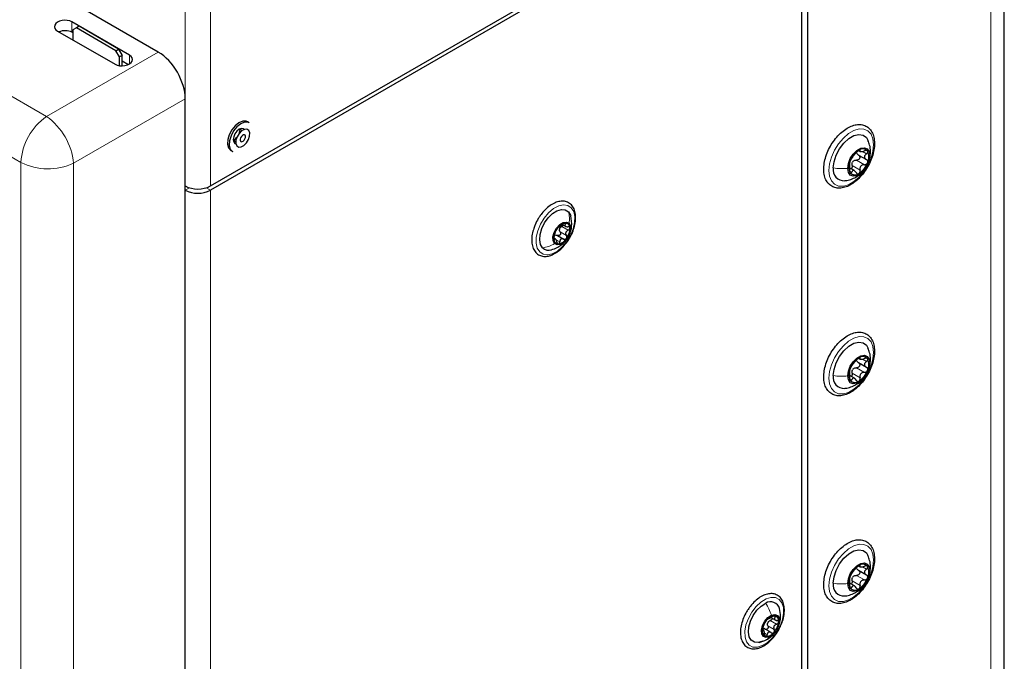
# Paper-space layout 'Blatt4' of a CAD drawing. Header units: millimetres. Extents: x 5 to 418, y 2 to 292.
# Tile 53 of 117: x 147 to 179, y 172 to 193. Entities that reach past the tile are written whole.
import ezdxf

# ---------------------------------------------------------------- set-up
doc = ezdxf.new("R2010")
doc.units = ezdxf.units.MM

psp = doc.layouts.new('Blatt4')

# ---------------------------------------------------------------- linework, layer by layer
at = {"color": 7, "linetype": 'Continuous', "lineweight": 25}
for p, q in [((179.194, 105.962), (179.194, 237.97)), ((172.744, 225.246), (172.744, 143.864)), ((172.744, 224.357), (172.744, 144.767)), ((153.193, 187.694), (172.332, 198.743)), ((172.332, 198.607), (153.193, 187.558)), ((172.567, 150.022), (172.567, 198.471)), ((151.485, 192.082), (145.983, 195.259)), ((150.541, 191.983), (148.655, 193.071)), ((148.803, 192.875), (148.685, 192.807)), ((148.891, 192.926), (148.803, 192.875)), ((150.099, 192.127), (148.803, 192.875)), ((150.187, 192.178), (148.891, 192.926)), ((148.184, 192.771), (150.07, 191.682)), ((148.685, 192.714), (148.655, 192.731)), ((148.685, 192.807), (148.685, 192.481)), ((150.099, 192.127), (150.187, 192.178)), ((150.217, 191.923), (150.099, 192.127)), ((150.187, 192.178), (150.305, 191.974)), ((150.305, 191.974), (150.217, 191.923)), ((150.217, 191.634), (150.217, 191.923)), ((150.305, 191.63), (150.305, 191.974)), ((150.492, 191.671), (150.305, 191.779)), ((152.368, 145.982), (152.368, 190.553)), ((154.466, 189.764), (154.407, 189.798)), ((154.234, 189.511), (154.15, 189.559)), ((153.942, 189.198), (154.025, 189.15)), ((153.863, 188.856), (153.922, 188.822)), ((174.415, 188.709), (174.676, 188.558)), ((174.426, 188.852), (174.475, 188.824)), ((174.659, 188.296), (174.681, 188.335)), ((174.285, 188.196), (174.134, 188.283)), ((164.725, 186.43), (164.825, 186.372)), ((164.563, 186.074), (164.769, 185.955)), ((164.494, 185.952), (164.441, 185.982)), ((174.415, 181.904), (174.676, 181.753)), ((174.426, 182.047), (174.475, 182.019)), ((174.285, 181.392), (174.134, 181.479)), ((174.659, 181.492), (174.681, 181.531)), ((174.426, 175.243), (174.475, 175.215)), ((174.415, 175.1), (174.676, 174.949)), ((174.285, 174.587), (174.134, 174.674)), ((174.659, 174.687), (174.681, 174.726)), ((171.55, 173.552), (171.709, 173.46)), ((171.555, 173.06), (171.327, 173.192)), ((171.324, 173.117), (171.272, 173.147)), ((171.17, 172.734), (171.352, 172.796))]:
    psp.add_line(p, q, dxfattribs=at)
at = {"color": 7, "linetype": 'Continuous', "lineweight": 18}
for p, q in [((178.755, 105.35), (178.755, 237.358)), ((146.989, 188.468), (91.372, 220.575)), ((152.368, 187.694), (152.368, 213.211)), ((153.193, 187.694), (153.193, 213.211)), ((132.225, 198.978), (147.827, 189.97)), ((148.655, 192.731), (148.655, 193.071)), ((147.827, 189.97), (151.485, 192.082)), ((150.541, 191.696), (150.541, 191.983)), ((152.368, 190.553), (148.71, 188.442)), ((174.444, 188.869), (174.469, 188.855)), ((174.552, 188.824), (174.678, 188.751)), ((174.806, 188.802), (174.792, 188.691)), ((146.989, 118.25), (146.989, 188.468)), ((148.71, 188.442), (148.71, 118.224)), ((174.209, 188.36), (174.469, 188.21)), ((174.355, 188.541), (174.614, 188.391)), ((174.128, 188.188), (174.195, 188.149)), ((152.503, 187.636), (152.368, 187.558)), ((152.368, 138.566), (152.368, 187.558)), ((153.058, 187.636), (153.193, 187.558)), ((153.193, 187.558), (153.193, 138.566)), ((164.774, 186.469), (164.821, 186.442)), ((164.647, 186.192), (164.853, 186.073)), ((164.703, 186.366), (164.909, 186.247)), ((164.437, 185.954), (164.462, 185.94)), ((164.495, 185.943), (164.635, 185.863)), ((174.444, 182.065), (174.469, 182.051)), ((174.552, 182.019), (174.678, 181.946)), ((174.806, 181.997), (174.792, 181.886)), ((174.209, 181.556), (174.469, 181.406)), ((174.355, 181.737), (174.614, 181.587)), ((174.128, 181.383), (174.195, 181.345)), ((174.444, 175.26), (174.469, 175.246)), ((174.552, 175.215), (174.678, 175.142)), ((174.806, 175.193), (174.792, 175.082)), ((174.355, 174.932), (174.614, 174.782)), ((174.128, 174.579), (174.195, 174.54)), ((174.209, 174.751), (174.469, 174.601)), ((171.625, 173.601), (171.688, 173.565)), ((171.45, 173.278), (171.656, 173.159)), ((171.528, 173.45), (171.734, 173.331)), ((171.273, 173.131), (171.288, 173.122)), ((171.356, 173.034), (171.428, 172.992))]:
    psp.add_line(p, q, dxfattribs=at)
at = {"color": 7, "linetype": 'Continuous', "lineweight": 25, "flags": 128}
for points in [[(154.407, 189.798), (154.366, 189.816), (154.254, 189.818), (154.128, 189.767), (154.004, 189.669), (153.894, 189.533), (153.809, 189.375), (153.761, 189.212)], [(154.466, 189.764), (154.425, 189.782), (154.313, 189.784), (154.187, 189.733), (154.063, 189.635), (153.952, 189.499), (153.868, 189.341), (153.82, 189.178)], [(154.298, 189.544), (154.273, 189.565), (154.21, 189.577), (154.135, 189.552), (154.061, 189.492), (153.998, 189.406), (153.956, 189.309), (153.941, 189.215)], [(154.03, 189.191), (154.027, 189.086), (154.059, 189.007), (154.12, 188.967), (154.201, 188.972), (154.29, 189.02), (154.374, 189.104), (154.439, 189.212), (154.476, 189.327), (154.479, 189.432), (154.448, 189.511), (154.387, 189.551), (154.305, 189.546), (154.216, 189.498), (154.133, 189.414), (154.067, 189.306), (154.03, 189.191)], [(154.153, 189.541), (154.138, 189.447), (154.12, 189.397)], [(154.167, 189.233), (154.166, 189.192), (154.178, 189.162), (154.202, 189.146), (154.233, 189.148), (154.268, 189.167), (154.3, 189.199), (154.325, 189.241), (154.339, 189.285), (154.34, 189.326), (154.328, 189.356), (154.305, 189.372), (154.273, 189.37), (154.239, 189.351), (154.207, 189.319), (154.181, 189.277), (154.167, 189.233)], [(173.593, 188.284), (173.617, 188.49), (173.686, 188.706), (173.796, 188.916), (173.937, 189.102), (174.098, 189.249), (174.266, 189.346), (174.427, 189.384), (174.568, 189.361), (174.678, 189.278), (174.729, 189.192)], [(153.761, 189.212), (153.753, 189.061), (153.786, 188.939), (153.857, 188.86), (153.863, 188.856)], [(153.82, 189.178), (153.812, 189.027), (153.845, 188.905), (153.916, 188.825), (153.922, 188.822)], [(153.941, 189.215), (153.956, 189.137), (153.998, 189.089), (154.029, 189.078)], [(174.066, 188.272), (174.088, 188.428), (174.151, 188.59), (174.248, 188.74), (174.366, 188.858), (174.492, 188.931), (174.611, 188.949), (174.707, 188.911), (174.77, 188.822), (174.792, 188.691)], [(174.792, 188.691), (174.77, 188.535), (174.707, 188.372), (174.611, 188.223), (174.492, 188.105), (174.366, 188.032), (174.248, 188.014), (174.151, 188.051), (174.088, 188.141), (174.066, 188.272)], [(164.073, 185.666), (164.005, 185.778), (163.977, 185.929), (163.99, 186.107), (164.045, 186.297), (164.136, 186.483), (164.256, 186.652), (164.396, 186.788), (164.543, 186.881), (164.687, 186.924), (164.815, 186.913), (164.917, 186.849)], [(164.917, 186.849), (164.984, 186.737), (164.993, 186.711)], [(164.463, 185.805), (164.417, 185.898), (164.413, 186.028), (164.453, 186.174), (164.531, 186.314), (164.635, 186.428), (164.749, 186.498), (164.855, 186.513), (164.938, 186.471)], [(164.938, 186.471), (164.985, 186.378), (164.988, 186.249), (164.948, 186.103), (164.87, 185.962), (164.767, 185.848), (164.653, 185.778), (164.546, 185.763), (164.463, 185.805)], [(173.593, 181.48), (173.617, 181.685), (173.686, 181.901), (173.796, 182.111), (173.937, 182.297), (174.098, 182.445), (174.266, 182.542), (174.427, 182.58), (174.568, 182.557), (174.678, 182.474), (174.729, 182.387)], [(174.066, 181.467), (174.088, 181.623), (174.151, 181.786), (174.248, 181.935), (174.366, 182.053), (174.492, 182.126), (174.611, 182.145), (174.707, 182.107), (174.77, 182.017), (174.792, 181.886)], [(174.792, 181.886), (174.77, 181.73), (174.707, 181.568), (174.611, 181.419), (174.492, 181.3), (174.366, 181.228), (174.248, 181.209), (174.151, 181.247), (174.088, 181.337), (174.066, 181.467)], [(173.593, 174.675), (173.617, 174.88), (173.686, 175.097), (173.796, 175.307), (173.937, 175.493), (174.098, 175.64), (174.266, 175.737), (174.427, 175.775), (174.568, 175.752), (174.678, 175.669), (174.729, 175.583)], [(174.066, 174.663), (174.088, 174.819), (174.151, 174.981), (174.248, 175.131), (174.366, 175.249), (174.492, 175.321), (174.611, 175.34), (174.707, 175.302), (174.77, 175.213), (174.792, 175.082)], [(174.792, 175.082), (174.77, 174.926), (174.707, 174.763), (174.611, 174.614), (174.492, 174.496), (174.366, 174.423), (174.248, 174.405), (174.151, 174.442), (174.088, 174.532), (174.066, 174.663)], [(171.281, 172.772), (171.137, 172.729), (171.009, 172.74), (170.908, 172.805), (170.84, 172.917), (170.812, 173.069), (170.826, 173.246), (170.881, 173.436), (170.972, 173.623), (171.092, 173.791), (171.232, 173.927), (171.379, 174.021)], [(171.508, 172.926), (171.399, 172.901), (171.311, 172.933), (171.257, 173.017), (171.246, 173.141), (171.278, 173.286), (171.35, 173.43), (171.451, 173.55), (171.564, 173.628)], [(171.564, 173.628), (171.673, 173.653), (171.761, 173.621), (171.815, 173.537), (171.827, 173.413), (171.794, 173.268), (171.722, 173.125), (171.622, 173.004), (171.508, 172.926)]]:
    psp.add_lwpolyline(points, dxfattribs=at)
at = {"color": 7, "linetype": 'Continuous', "lineweight": 18, "flags": 128}
for points in [[(173.451, 188.202), (173.472, 188.417), (173.535, 188.643), (173.635, 188.868), (173.767, 189.079), (173.923, 189.264), (174.094, 189.411), (174.27, 189.513), (174.441, 189.563), (174.597, 189.558), (174.729, 189.499), (174.829, 189.39), (174.891, 189.236), (174.913, 189.046), (174.891, 188.832), (174.829, 188.606), (174.729, 188.38), (174.597, 188.169), (174.441, 187.985), (174.27, 187.837), (174.094, 187.736), (173.923, 187.686), (173.767, 187.69), (173.635, 187.749), (173.535, 187.859), (173.472, 188.013), (173.451, 188.202)], [(165.012, 186.983), (165.091, 186.859), (165.128, 186.694), (165.122, 186.499), (165.074, 186.287), (164.986, 186.074), (164.864, 185.873), (164.718, 185.698), (164.556, 185.561), (164.39, 185.472), (164.231, 185.436), (164.09, 185.456), (163.977, 185.531), (163.899, 185.656), (163.861, 185.821), (163.867, 186.016), (163.915, 186.227), (164.003, 186.441), (164.125, 186.642), (164.271, 186.817), (164.433, 186.953), (164.599, 187.043), (164.758, 187.078), (164.899, 187.058), (165.012, 186.983)], [(173.451, 181.398), (173.472, 181.612), (173.535, 181.838), (173.635, 182.063), (173.767, 182.274), (173.923, 182.459), (174.094, 182.606), (174.27, 182.708), (174.441, 182.758), (174.597, 182.754), (174.729, 182.695), (174.829, 182.585), (174.891, 182.431), (174.913, 182.242), (174.891, 182.027), (174.829, 181.801), (174.729, 181.576), (174.597, 181.365), (174.441, 181.18), (174.27, 181.033), (174.094, 180.931), (173.923, 180.881), (173.767, 180.886), (173.635, 180.944), (173.535, 181.054), (173.472, 181.208), (173.451, 181.398)], [(173.451, 174.593), (173.472, 174.808), (173.535, 175.034), (173.635, 175.259), (173.767, 175.47), (173.923, 175.655), (174.094, 175.802), (174.27, 175.904), (174.441, 175.954), (174.597, 175.949), (174.729, 175.89), (174.829, 175.781), (174.891, 175.627), (174.913, 175.437), (174.891, 175.223), (174.829, 174.997), (174.729, 174.771), (174.597, 174.56), (174.441, 174.376), (174.27, 174.228), (174.094, 174.127), (173.923, 174.077), (173.767, 174.081), (173.635, 174.14), (173.535, 174.25), (173.472, 174.404), (173.451, 174.593)], [(171.269, 172.63), (171.108, 172.579), (170.961, 172.584), (170.839, 172.645), (170.751, 172.757), (170.702, 172.912), (170.696, 173.1), (170.734, 173.309), (170.812, 173.523), (170.925, 173.729), (171.066, 173.912), (171.224, 174.06), (171.39, 174.163), (171.552, 174.213), (171.699, 174.208), (171.821, 174.147), (171.909, 174.036), (171.957, 173.88), (171.963, 173.692), (171.926, 173.484), (171.848, 173.269), (171.735, 173.063), (171.594, 172.88), (171.435, 172.732), (171.269, 172.63)]]:
    psp.add_lwpolyline(points, dxfattribs=at)
at = {"color": 7, "linetype": 'Continuous', "lineweight": 18}
for centre, radius, start, end in [((148.922, 188.375), 1.935, 124.4666, 177.2658), ((146.595, 188.24), 2.124, 5.4458, 54.5542), ((147.876, 190.188), 1.935, 242.7384, 295.5295)]:
    psp.add_arc(centre, radius, start, end, dxfattribs=at)
at = {"color": 7, "linetype": 'Continuous', "lineweight": 25}
for centre, radius, start, end in [((153.783, 189.503), 0.346, 297.74, 325.16), ((174.816, 188.259), 0.716, 122.638, 159.7729), ((174.559, 188.703), 0.205, 40.5328, 129.2482), ((174.334, 188.646), 0.426, 333.4364, 26.5636), ((174.525, 188.316), 0.426, 153.4364, 206.5636), ((174.442, 188.327), 0.263, 135.2838, 147.1271), ((174.043, 188.703), 0.716, 302.638, 339.7729), ((173.942, 188.221), 0.355, 169.7453, 273.6137), ((174.3, 188.259), 0.205, 220.5328, 309.2482), ((152.78, 188.49), 0.897, 242.6097, 297.3903), ((152.78, 188.354), 0.897, 242.6097, 297.3903), ((164.88, 186.097), 0.39, 100.2814, 148.8549), ((164.813, 186.328), 0.152, 356.8849, 90.8685), ((164.979, 185.971), 0.543, 142.8697, 181.5276), ((164.816, 186.23), 0.198, 154.9793, 169.4181), ((164.422, 186.306), 0.543, 322.8697, 1.5276), ((164.589, 185.948), 0.152, 176.8849, 270.8685), ((164.521, 186.179), 0.39, 280.2814, 328.8549), ((164.271, 185.876), 0.289, 226.745, 287.6985), ((174.816, 181.455), 0.716, 122.638, 159.7729), ((174.559, 181.899), 0.205, 40.5328, 129.2482), ((174.334, 181.842), 0.426, 333.4364, 26.5636), ((174.525, 181.512), 0.426, 153.4364, 206.5636), ((174.442, 181.522), 0.263, 135.2838, 147.1271), ((174.043, 181.899), 0.716, 302.638, 339.7729), ((173.942, 181.416), 0.355, 169.7453, 273.6137), ((174.3, 181.455), 0.205, 220.5328, 309.2482), ((174.816, 174.65), 0.716, 122.638, 159.7729), ((174.559, 175.094), 0.205, 40.5328, 129.2482), ((174.334, 175.037), 0.426, 333.4364, 26.5636), ((174.525, 174.707), 0.426, 153.4364, 206.5636), ((174.442, 174.718), 0.263, 135.2838, 147.1271), ((174.043, 175.094), 0.716, 302.638, 339.7729), ((173.942, 174.612), 0.355, 169.7453, 273.6137), ((174.3, 174.65), 0.205, 220.5328, 309.2482), ((171.541, 173.769), 0.299, 14.1551, 122.729), ((171.868, 173.087), 0.599, 137.4839, 173.6092), ((171.668, 173.318), 0.298, 85.7943, 144.2762), ((171.622, 173.445), 0.184, 346.0603, 68.2132), ((171.644, 173.291), 0.219, 148.7957, 162.2973), ((171.205, 173.467), 0.599, 317.4839, 353.6092), ((171.451, 173.109), 0.184, 166.0603, 248.2132), ((171.404, 173.236), 0.298, 265.7943, 324.2762)]:
    psp.add_arc(centre, radius, start, end, dxfattribs=at)
for centre, major_axis, ratio, start_param, end_param in [((148.42, 192.921), (0.333, 0.016), 0.606667, 0.756333, 3.897926), ((148.42, 192.581), (0.333, 0.016), 0.606667, 0.756333, 2.138069), ((150.305, 191.832), (0.333, 0.016), 0.606667, 3.897926, 7.039519), ((151.483, 191.061), (-0.625, 1.083), 0.578965, 3.928442, 5.496499)]:
    psp.add_ellipse(centre, major_axis=major_axis, ratio=ratio, start_param=start_param, end_param=end_param, dxfattribs=at)
for points, knots in [([(174.161, 187.735), (174.193, 187.754), (174.284, 187.81), (174.429, 187.935), (174.586, 188.114), (174.721, 188.318), (174.829, 188.538), (174.905, 188.764), (174.944, 188.986), (174.943, 189.196), (174.901, 189.383), (174.818, 189.537), (174.696, 189.646), (174.55, 189.705), (174.389, 189.714), (174.218, 189.676), (174.042, 189.592), (173.868, 189.464), (173.703, 189.298), (173.557, 189.104), (173.436, 188.889), (173.346, 188.665), (173.291, 188.44), (173.274, 188.224), (173.297, 188.026), (173.363, 187.856), (173.469, 187.726), (173.606, 187.644), (173.762, 187.614), (173.929, 187.632), (174.064, 187.681), (174.141, 187.724), (174.161, 187.735)], [0, 0, 0, 0, 0.018673, 0.053858, 0.088978, 0.124026, 0.159069, 0.19418, 0.229444, 0.26495, 0.300703, 0.336174, 0.3704, 0.403215, 0.435664, 0.4689, 0.503345, 0.538446, 0.573603, 0.608677, 0.643711, 0.678787, 0.713972, 0.749363, 0.785021, 0.82072, 0.8556, 0.888944, 0.92147, 0.95423, 0.98818, 1, 1, 1, 1]), ([(174.808, 188.802), (174.809, 188.812), (174.815, 188.889), (174.792, 189.023), (174.747, 189.137), (174.727, 189.188)], [0, 0, 0, 0, 0.073514, 0.585674, 1, 1, 1, 1]), ([(174.195, 188.6), (174.202, 188.61), (174.213, 188.624), (174.236, 188.655), (174.257, 188.681), (174.279, 188.708), (174.309, 188.744), (174.328, 188.766), (174.34, 188.781)], [0, 0, 0, 0, 0.2492191, 0.3743567, 0.4989469, 0.6240198, 0.7497675, 1, 1, 1, 1]), ([(174.429, 188.862), (174.421, 188.857), (174.405, 188.847), (174.38, 188.825), (174.357, 188.802), (174.346, 188.788), (174.34, 188.781)], [0, 0, 0, 0, 0.24999, 0.499611, 0.749127, 1, 1, 1, 1]), ([(174.419, 188.707), (174.427, 188.701), (174.443, 188.691), (174.458, 188.666), (174.464, 188.637), (174.458, 188.605), (174.441, 188.577), (174.415, 188.555), (174.386, 188.542), (174.365, 188.541), (174.355, 188.541)], [0, 0, 0, 0, 0.1252122, 0.2494682, 0.3743102, 0.49905, 0.6238871, 0.7493816, 0.8744372, 1, 1, 1, 1]), ([(174.419, 188.707), (174.405, 188.716), (174.377, 188.734), (174.364, 188.762), (174.358, 188.776)], [0, 0, 0, 0, 0.500609, 1, 1, 1, 1]), ([(174.469, 188.855), (174.47, 188.86), (174.472, 188.868), (174.466, 188.874), (174.452, 188.874), (174.437, 188.866), (174.429, 188.862)], [0, 0, 0, 0, 0.249853, 0.499901, 0.750114, 1, 1, 1, 1]), ([(174.469, 188.855), (174.466, 188.846), (174.463, 188.832), (174.476, 188.822), (174.494, 188.818), (174.519, 188.818), (174.559, 188.823), (174.592, 188.835), (174.614, 188.842)], [0, 0, 0, 0, 0.24922, 0.374358, 0.498948, 0.624021, 0.749768, 1, 1, 1, 1]), ([(174.715, 188.837), (174.71, 188.842), (174.7, 188.851), (174.675, 188.856), (174.645, 188.853), (174.624, 188.846), (174.614, 188.842)], [0, 0, 0, 0, 0.249858, 0.499467, 0.749011, 1, 1, 1, 1]), ([(174.678, 188.751), (174.661, 188.736), (174.636, 188.715), (174.617, 188.678), (174.612, 188.649), (174.617, 188.621), (174.635, 188.586), (174.661, 188.569), (174.678, 188.557)], [0, 0, 0, 0, 0.249194, 0.37433, 0.498925, 0.624004, 0.749757, 1, 1, 1, 1]), ([(174.678, 188.751), (174.686, 188.758), (174.702, 188.771), (174.717, 188.795), (174.724, 188.818), (174.718, 188.831), (174.715, 188.837)], [0, 0, 0, 0, 0.249806, 0.500054, 0.750309, 1, 1, 1, 1]), ([(174.681, 188.335), (174.701, 188.368), (174.756, 188.459), (174.801, 188.619), (174.806, 188.745), (174.808, 188.802)], [0, 0, 0, 0, 0.233244, 0.649662, 1, 1, 1, 1]), ([(174.144, 188.507), (174.14, 188.497), (174.133, 188.477), (174.128, 188.454), (174.127, 188.439), (174.129, 188.436), (174.13, 188.435)], [0, 0, 0, 0, 0.250032, 0.499632, 0.749228, 1, 1, 1, 1]), ([(174.13, 188.241), (174.133, 188.264), (174.137, 188.298), (174.138, 188.344), (174.139, 188.376), (174.138, 188.401), (174.137, 188.426), (174.133, 188.431), (174.13, 188.435)], [0, 0, 0, 0, 0.249194, 0.37433, 0.498925, 0.624004, 0.749757, 1, 1, 1, 1]), ([(174.195, 188.6), (174.191, 188.596), (174.184, 188.587), (174.171, 188.565), (174.156, 188.537), (174.148, 188.517), (174.144, 188.507)], [0, 0, 0, 0, 0.249816, 0.499908, 0.75012, 1, 1, 1, 1]), ([(174.209, 188.36), (174.21, 188.349), (174.213, 188.328), (174.206, 188.296), (174.194, 188.27), (174.183, 188.261), (174.179, 188.258)], [0, 0, 0, 0, 0.278955, 0.555759, 0.833842, 1, 1, 1, 1]), ([(174.209, 188.36), (174.207, 188.379), (174.202, 188.416), (174.215, 188.452), (174.221, 188.47)], [0, 0, 0, 0, 0.5006464, 1, 1, 1, 1]), ([(174.255, 188.512), (174.27, 188.521), (174.302, 188.54), (174.337, 188.541), (174.355, 188.541)], [0, 0, 0, 0, 0.49811, 1, 1, 1, 1]), ([(174.614, 188.391), (174.592, 188.39), (174.559, 188.389), (174.519, 188.367), (174.494, 188.344), (174.476, 188.314), (174.463, 188.269), (174.466, 188.234), (174.469, 188.21)], [0, 0, 0, 0, 0.249219, 0.374357, 0.498947, 0.62402, 0.749767, 1, 1, 1, 1]), ([(174.614, 188.391), (174.624, 188.392), (174.645, 188.392), (174.674, 188.405), (174.7, 188.427), (174.71, 188.446), (174.715, 188.456)], [0, 0, 0, 0, 0.249816, 0.499908, 0.75012, 1, 1, 1, 1]), ([(174.715, 188.456), (174.718, 188.466), (174.724, 188.487), (174.717, 188.516), (174.702, 188.541), (174.686, 188.552), (174.678, 188.557)], [0, 0, 0, 0, 0.250032, 0.499632, 0.749228, 1, 1, 1, 1]), ([(173.966, 187.871), (173.988, 187.872), (174.073, 187.877), (174.213, 187.923), (174.377, 188.006), (174.49, 188.087), (174.54, 188.146), (174.551, 188.158)], [0, 0, 0, 0, 0.097746, 0.382147, 0.655833, 0.924291, 1, 1, 1, 1]), ([(174.13, 188.241), (174.129, 188.23), (174.127, 188.209), (174.128, 188.176), (174.133, 188.146), (174.14, 188.132), (174.144, 188.126)], [0, 0, 0, 0, 0.249806, 0.500054, 0.750309, 1, 1, 1, 1]), ([(174.144, 188.126), (174.148, 188.121), (174.156, 188.113), (174.171, 188.115), (174.184, 188.127), (174.191, 188.142), (174.195, 188.149)], [0, 0, 0, 0, 0.249858, 0.499467, 0.749011, 1, 1, 1, 1]), ([(174.34, 188.136), (174.328, 188.154), (174.31, 188.181), (174.279, 188.2), (174.257, 188.207), (174.237, 188.204), (174.213, 188.189), (174.202, 188.165), (174.195, 188.149)], [0, 0, 0, 0, 0.24922, 0.374358, 0.498948, 0.624021, 0.749768, 1, 1, 1, 1]), ([(174.34, 188.136), (174.346, 188.128), (174.357, 188.111), (174.38, 188.096), (174.405, 188.09), (174.421, 188.097), (174.429, 188.1)], [0, 0, 0, 0, 0.2498531, 0.4999013, 0.7501145, 1, 1, 1, 1]), ([(174.429, 188.1), (174.437, 188.106), (174.451, 188.117), (174.466, 188.146), (174.472, 188.178), (174.47, 188.2), (174.469, 188.21)], [0, 0, 0, 0, 0.24999, 0.499611, 0.749127, 1, 1, 1, 1]), ([(164.972, 186.021), (164.982, 186.036), (165.031, 186.116), (165.091, 186.275), (165.147, 186.484), (165.162, 186.685), (165.137, 186.867), (165.07, 187.02), (164.963, 187.131), (164.828, 187.192), (164.679, 187.202), (164.52, 187.165), (164.356, 187.083), (164.195, 186.957), (164.076, 186.83), (164.015, 186.747), (163.998, 186.724)], [0, 0, 0, 0, 0.018993, 0.099319, 0.179882, 0.260923, 0.342603, 0.424299, 0.503712, 0.579501, 0.653983, 0.730069, 0.809028, 0.88946, 0.969933, 1, 1, 1, 1]), ([(163.998, 186.724), (163.976, 186.691), (163.911, 186.596), (163.835, 186.453), (163.8, 186.344), (163.787, 186.303)], [0, 0, 0, 0, 0.250555, 0.725731, 1, 1, 1, 1]), ([(164.355, 185.6), (164.43, 185.625), (164.555, 185.667), (164.706, 185.77), (164.83, 185.89), (164.935, 186.046), (165, 186.214), (165.042, 186.436), (165.013, 186.598), (164.992, 186.715)], [0, 0, 0, 0, 0.165961, 0.273235, 0.379241, 0.527018, 0.662597, 0.754984, 1, 1, 1, 1]), ([(164.592, 186.344), (164.596, 186.345), (164.602, 186.347), (164.621, 186.359), (164.639, 186.371), (164.66, 186.386), (164.691, 186.408), (164.712, 186.425), (164.727, 186.437)], [0, 0, 0, 0, 0.249201, 0.374338, 0.498932, 0.624008, 0.74976, 1, 1, 1, 1]), ([(164.753, 186.414), (164.75, 186.408), (164.744, 186.395), (164.726, 186.378), (164.711, 186.37), (164.703, 186.366)], [0, 0, 0, 0, 0.282152, 0.640349, 1, 1, 1, 1]), ([(164.811, 186.48), (164.804, 186.479), (164.792, 186.477), (164.769, 186.467), (164.746, 186.453), (164.733, 186.442), (164.727, 186.437)], [0, 0, 0, 0, 0.249857, 0.499466, 0.749011, 1, 1, 1, 1]), ([(164.821, 186.442), (164.814, 186.431), (164.803, 186.414), (164.804, 186.394), (164.812, 186.38), (164.827, 186.37), (164.855, 186.36), (164.881, 186.36), (164.899, 186.36)], [0, 0, 0, 0, 0.2491679, 0.3743031, 0.4989033, 0.6239875, 0.7497462, 1, 1, 1, 1]), ([(164.821, 186.442), (164.824, 186.447), (164.831, 186.457), (164.832, 186.47), (164.826, 186.479), (164.816, 186.48), (164.811, 186.48)], [0, 0, 0, 0, 0.2498071, 0.5000551, 0.7503094, 1, 1, 1, 1]), ([(163.787, 186.303), (163.776, 186.274), (163.739, 186.174), (163.714, 186.007), (163.715, 185.813), (163.76, 185.642), (163.845, 185.507), (163.966, 185.417), (164.109, 185.38), (164.263, 185.391), (164.424, 185.449), (164.588, 185.551), (164.745, 185.694), (164.878, 185.854), (164.944, 185.97), (164.972, 186.021)], [0, 0, 0, 0, 0.035352, 0.118943, 0.203128, 0.287922, 0.371781, 0.45223, 0.529721, 0.607165, 0.687331, 0.769983, 0.853361, 0.936577, 1, 1, 1, 1]), ([(164.452, 186.052), (164.457, 186.068), (164.465, 186.091), (164.476, 186.127), (164.484, 186.154), (164.492, 186.179), (164.502, 186.206), (164.506, 186.219), (164.508, 186.227)], [0, 0, 0, 0, 0.249199, 0.374336, 0.49893, 0.624007, 0.749759, 1, 1, 1, 1]), ([(164.49, 186.083), (164.502, 186.085), (164.527, 186.089), (164.551, 186.079), (164.563, 186.074)], [0, 0, 0, 0, 0.498457, 1, 1, 1, 1]), ([(164.547, 186.298), (164.542, 186.291), (164.532, 186.277), (164.52, 186.255), (164.512, 186.237), (164.509, 186.23), (164.508, 186.227)], [0, 0, 0, 0, 0.249991, 0.499611, 0.749127, 1, 1, 1, 1]), ([(164.592, 186.344), (164.59, 186.344), (164.587, 186.343), (164.576, 186.334), (164.562, 186.319), (164.552, 186.305), (164.547, 186.298)], [0, 0, 0, 0, 0.249852, 0.499902, 0.750115, 1, 1, 1, 1]), ([(164.647, 186.192), (164.651, 186.185), (164.66, 186.172), (164.665, 186.147), (164.662, 186.12), (164.65, 186.096), (164.631, 186.078), (164.609, 186.068), (164.585, 186.066), (164.57, 186.072), (164.563, 186.074)], [0, 0, 0, 0, 0.125222, 0.249483, 0.374326, 0.499063, 0.623896, 0.749388, 0.874441, 1, 1, 1, 1]), ([(164.647, 186.192), (164.639, 186.203), (164.624, 186.225), (164.622, 186.253), (164.621, 186.266)], [0, 0, 0, 0, 0.501552, 1, 1, 1, 1]), ([(164.636, 186.314), (164.645, 186.325), (164.663, 186.347), (164.69, 186.36), (164.703, 186.366)], [0, 0, 0, 0, 0.498457, 1, 1, 1, 1]), ([(164.909, 186.247), (164.892, 186.239), (164.867, 186.225), (164.843, 186.197), (164.831, 186.172), (164.826, 186.146), (164.83, 186.11), (164.844, 186.088), (164.853, 186.073)], [0, 0, 0, 0, 0.249199, 0.374336, 0.49893, 0.624007, 0.749759, 1, 1, 1, 1]), ([(164.855, 185.978), (164.859, 185.986), (164.868, 186.001), (164.871, 186.027), (164.866, 186.053), (164.857, 186.066), (164.853, 186.073)], [0, 0, 0, 0, 0.249991, 0.499611, 0.749127, 1, 1, 1, 1]), ([(164.965, 186.32), (164.963, 186.327), (164.96, 186.34), (164.944, 186.353), (164.924, 186.36), (164.907, 186.36), (164.899, 186.36)], [0, 0, 0, 0, 0.250033, 0.499632, 0.749228, 1, 1, 1, 1]), ([(164.909, 186.247), (164.917, 186.251), (164.932, 186.259), (164.951, 186.277), (164.964, 186.299), (164.964, 186.313), (164.965, 186.32)], [0, 0, 0, 0, 0.249815, 0.499908, 0.75012, 1, 1, 1, 1]), ([(164.452, 186.052), (164.45, 186.045), (164.445, 186.031), (164.44, 186.005), (164.436, 185.979), (164.437, 185.964), (164.437, 185.956)], [0, 0, 0, 0, 0.249815, 0.499908, 0.75012, 1, 1, 1, 1]), ([(164.437, 185.956), (164.438, 185.95), (164.44, 185.938), (164.446, 185.93), (164.454, 185.93), (164.46, 185.936), (164.462, 185.94)], [0, 0, 0, 0, 0.250033, 0.499632, 0.749228, 1, 1, 1, 1]), ([(164.541, 185.858), (164.536, 185.876), (164.529, 185.903), (164.514, 185.93), (164.503, 185.946), (164.491, 185.954), (164.477, 185.957), (164.468, 185.946), (164.462, 185.94)], [0, 0, 0, 0, 0.249168, 0.374303, 0.498903, 0.623987, 0.749746, 1, 1, 1, 1]), ([(164.541, 185.858), (164.543, 185.85), (164.547, 185.833), (164.559, 185.813), (164.574, 185.798), (164.585, 185.797), (164.591, 185.796)], [0, 0, 0, 0, 0.249807, 0.500055, 0.750309, 1, 1, 1, 1]), ([(164.591, 185.796), (164.597, 185.797), (164.608, 185.8), (164.622, 185.816), (164.631, 185.837), (164.634, 185.854), (164.635, 185.863)], [0, 0, 0, 0, 0.249857, 0.499466, 0.749011, 1, 1, 1, 1]), ([(164.769, 185.955), (164.753, 185.961), (164.73, 185.97), (164.698, 185.965), (164.676, 185.955), (164.658, 185.938), (164.641, 185.909), (164.637, 185.881), (164.635, 185.863)], [0, 0, 0, 0, 0.249201, 0.374338, 0.498932, 0.624008, 0.74976, 1, 1, 1, 1]), ([(164.769, 185.955), (164.776, 185.953), (164.791, 185.947), (164.815, 185.949), (164.838, 185.958), (164.849, 185.971), (164.855, 185.978)], [0, 0, 0, 0, 0.249852, 0.499902, 0.750115, 1, 1, 1, 1]), ([(174.161, 180.93), (174.193, 180.95), (174.284, 181.006), (174.429, 181.13), (174.586, 181.309), (174.721, 181.514), (174.829, 181.734), (174.905, 181.96), (174.944, 182.182), (174.943, 182.391), (174.901, 182.578), (174.818, 182.732), (174.696, 182.842), (174.55, 182.901), (174.389, 182.909), (174.218, 182.871), (174.042, 182.787), (173.868, 182.659), (173.703, 182.494), (173.557, 182.299), (173.436, 182.085), (173.346, 181.86), (173.291, 181.635), (173.274, 181.419), (173.297, 181.221), (173.363, 181.052), (173.469, 180.921), (173.606, 180.84), (173.762, 180.81), (173.929, 180.828), (174.064, 180.876), (174.141, 180.919), (174.161, 180.93)], [0, 0, 0, 0, 0.018673, 0.053858, 0.088978, 0.124026, 0.159069, 0.19418, 0.229444, 0.26495, 0.300703, 0.336174, 0.3704, 0.403215, 0.435664, 0.4689, 0.503345, 0.538446, 0.573603, 0.608677, 0.643711, 0.678787, 0.713972, 0.749363, 0.785021, 0.82072, 0.8556, 0.888944, 0.92147, 0.95423, 0.98818, 1, 1, 1, 1]), ([(174.808, 181.997), (174.809, 182.007), (174.815, 182.084), (174.792, 182.218), (174.747, 182.332), (174.727, 182.383)], [0, 0, 0, 0, 0.073514, 0.585674, 1, 1, 1, 1]), ([(174.195, 181.796), (174.202, 181.805), (174.213, 181.819), (174.236, 181.85), (174.257, 181.876), (174.279, 181.904), (174.309, 181.939), (174.328, 181.962), (174.34, 181.977)], [0, 0, 0, 0, 0.2492191, 0.3743567, 0.4989469, 0.6240198, 0.7497675, 1, 1, 1, 1]), ([(174.429, 182.058), (174.421, 182.053), (174.405, 182.042), (174.38, 182.02), (174.357, 181.997), (174.346, 181.984), (174.34, 181.977)], [0, 0, 0, 0, 0.24999, 0.499611, 0.749127, 1, 1, 1, 1]), ([(174.419, 181.902), (174.427, 181.897), (174.443, 181.886), (174.458, 181.861), (174.464, 181.832), (174.458, 181.801), (174.441, 181.772), (174.415, 181.751), (174.386, 181.738), (174.365, 181.737), (174.355, 181.737)], [0, 0, 0, 0, 0.1252122, 0.2494682, 0.3743102, 0.49905, 0.6238871, 0.7493816, 0.8744372, 1, 1, 1, 1]), ([(174.419, 181.902), (174.405, 181.911), (174.377, 181.929), (174.364, 181.958), (174.358, 181.972)], [0, 0, 0, 0, 0.500609, 1, 1, 1, 1]), ([(174.469, 182.051), (174.47, 182.055), (174.472, 182.064), (174.466, 182.07), (174.452, 182.069), (174.437, 182.062), (174.429, 182.058)], [0, 0, 0, 0, 0.249853, 0.499901, 0.750114, 1, 1, 1, 1]), ([(174.469, 182.051), (174.466, 182.042), (174.463, 182.028), (174.476, 182.017), (174.494, 182.013), (174.519, 182.014), (174.559, 182.019), (174.592, 182.03), (174.614, 182.038)], [0, 0, 0, 0, 0.24922, 0.374358, 0.498948, 0.624021, 0.749768, 1, 1, 1, 1]), ([(174.715, 182.032), (174.71, 182.037), (174.7, 182.047), (174.675, 182.051), (174.645, 182.048), (174.624, 182.041), (174.614, 182.038)], [0, 0, 0, 0, 0.249858, 0.499467, 0.749011, 1, 1, 1, 1]), ([(174.678, 181.946), (174.661, 181.932), (174.636, 181.91), (174.617, 181.874), (174.612, 181.845), (174.617, 181.817), (174.635, 181.782), (174.661, 181.764), (174.678, 181.752)], [0, 0, 0, 0, 0.249194, 0.37433, 0.498925, 0.624004, 0.749757, 1, 1, 1, 1]), ([(174.678, 181.946), (174.686, 181.953), (174.702, 181.966), (174.717, 181.99), (174.724, 182.014), (174.718, 182.026), (174.715, 182.032)], [0, 0, 0, 0, 0.249806, 0.500054, 0.750309, 1, 1, 1, 1]), ([(174.681, 181.531), (174.701, 181.563), (174.756, 181.654), (174.801, 181.815), (174.806, 181.94), (174.808, 181.997)], [0, 0, 0, 0, 0.233244, 0.649662, 1, 1, 1, 1]), ([(174.144, 181.702), (174.14, 181.693), (174.133, 181.673), (174.128, 181.65), (174.127, 181.634), (174.129, 181.632), (174.13, 181.63)], [0, 0, 0, 0, 0.250032, 0.499632, 0.749228, 1, 1, 1, 1]), ([(174.13, 181.436), (174.133, 181.459), (174.137, 181.494), (174.138, 181.54), (174.139, 181.571), (174.138, 181.597), (174.137, 181.622), (174.133, 181.627), (174.13, 181.63)], [0, 0, 0, 0, 0.249194, 0.37433, 0.498925, 0.624004, 0.749757, 1, 1, 1, 1]), ([(174.195, 181.796), (174.191, 181.791), (174.184, 181.783), (174.171, 181.761), (174.156, 181.733), (174.148, 181.712), (174.144, 181.702)], [0, 0, 0, 0, 0.249816, 0.499908, 0.75012, 1, 1, 1, 1]), ([(174.209, 181.556), (174.21, 181.545), (174.213, 181.523), (174.206, 181.491), (174.194, 181.466), (174.183, 181.457), (174.179, 181.453)], [0, 0, 0, 0, 0.278955, 0.555759, 0.833842, 1, 1, 1, 1]), ([(174.209, 181.556), (174.207, 181.574), (174.202, 181.612), (174.215, 181.647), (174.221, 181.665)], [0, 0, 0, 0, 0.5006464, 1, 1, 1, 1]), ([(174.255, 181.707), (174.27, 181.717), (174.302, 181.736), (174.337, 181.736), (174.355, 181.737)], [0, 0, 0, 0, 0.49811, 1, 1, 1, 1]), ([(174.614, 181.587), (174.592, 181.586), (174.559, 181.584), (174.519, 181.563), (174.494, 181.54), (174.476, 181.51), (174.463, 181.465), (174.466, 181.429), (174.469, 181.406)], [0, 0, 0, 0, 0.249219, 0.374357, 0.498947, 0.62402, 0.749767, 1, 1, 1, 1]), ([(174.614, 181.587), (174.624, 181.587), (174.645, 181.588), (174.674, 181.601), (174.7, 181.622), (174.71, 181.642), (174.715, 181.651)], [0, 0, 0, 0, 0.249816, 0.499908, 0.75012, 1, 1, 1, 1]), ([(174.715, 181.651), (174.718, 181.662), (174.724, 181.682), (174.717, 181.712), (174.702, 181.736), (174.686, 181.747), (174.678, 181.752)], [0, 0, 0, 0, 0.250032, 0.499632, 0.749228, 1, 1, 1, 1]), ([(173.966, 181.066), (173.988, 181.068), (174.073, 181.073), (174.213, 181.119), (174.377, 181.202), (174.49, 181.283), (174.54, 181.341), (174.551, 181.354)], [0, 0, 0, 0, 0.097746, 0.382147, 0.655833, 0.924291, 1, 1, 1, 1]), ([(174.13, 181.436), (174.129, 181.426), (174.127, 181.404), (174.128, 181.371), (174.133, 181.341), (174.14, 181.328), (174.144, 181.321)], [0, 0, 0, 0, 0.249806, 0.500054, 0.750309, 1, 1, 1, 1]), ([(174.144, 181.321), (174.148, 181.317), (174.156, 181.308), (174.171, 181.31), (174.184, 181.322), (174.191, 181.337), (174.195, 181.345)], [0, 0, 0, 0, 0.249858, 0.499467, 0.749011, 1, 1, 1, 1]), ([(174.34, 181.332), (174.328, 181.35), (174.31, 181.376), (174.279, 181.396), (174.257, 181.403), (174.237, 181.4), (174.213, 181.385), (174.202, 181.361), (174.195, 181.345)], [0, 0, 0, 0, 0.24922, 0.374358, 0.498948, 0.624021, 0.749768, 1, 1, 1, 1]), ([(174.34, 181.332), (174.346, 181.323), (174.357, 181.307), (174.38, 181.292), (174.405, 181.286), (174.421, 181.292), (174.429, 181.296)], [0, 0, 0, 0, 0.2498531, 0.4999013, 0.7501145, 1, 1, 1, 1]), ([(174.429, 181.296), (174.437, 181.301), (174.451, 181.313), (174.466, 181.341), (174.472, 181.373), (174.47, 181.395), (174.469, 181.406)], [0, 0, 0, 0, 0.24999, 0.499611, 0.749127, 1, 1, 1, 1]), ([(174.161, 174.126), (174.193, 174.145), (174.284, 174.201), (174.429, 174.326), (174.586, 174.505), (174.721, 174.709), (174.829, 174.929), (174.905, 175.155), (174.944, 175.377), (174.943, 175.587), (174.901, 175.774), (174.818, 175.927), (174.696, 176.037), (174.55, 176.096), (174.389, 176.105), (174.218, 176.067), (174.042, 175.983), (173.868, 175.855), (173.703, 175.689), (173.557, 175.495), (173.436, 175.28), (173.346, 175.056), (173.291, 174.831), (173.274, 174.615), (173.297, 174.417), (173.363, 174.247), (173.469, 174.117), (173.606, 174.035), (173.762, 174.005), (173.929, 174.023), (174.064, 174.072), (174.141, 174.115), (174.161, 174.126)], [0, 0, 0, 0, 0.018673, 0.053858, 0.088978, 0.124026, 0.159069, 0.19418, 0.229444, 0.26495, 0.300703, 0.336174, 0.3704, 0.403215, 0.435664, 0.4689, 0.503345, 0.538446, 0.573603, 0.608677, 0.643711, 0.678787, 0.713972, 0.749363, 0.785021, 0.82072, 0.8556, 0.888944, 0.92147, 0.95423, 0.98818, 1, 1, 1, 1]), ([(174.808, 175.193), (174.809, 175.202), (174.815, 175.28), (174.792, 175.414), (174.747, 175.528), (174.727, 175.579)], [0, 0, 0, 0, 0.073514, 0.585674, 1, 1, 1, 1]), ([(174.195, 174.991), (174.202, 175.001), (174.213, 175.015), (174.236, 175.046), (174.257, 175.072), (174.279, 175.099), (174.309, 175.134), (174.328, 175.157), (174.34, 175.172)], [0, 0, 0, 0, 0.2492191, 0.3743567, 0.4989469, 0.6240198, 0.7497675, 1, 1, 1, 1]), ([(174.429, 175.253), (174.421, 175.248), (174.405, 175.238), (174.38, 175.216), (174.357, 175.193), (174.346, 175.179), (174.34, 175.172)], [0, 0, 0, 0, 0.24999, 0.499611, 0.749127, 1, 1, 1, 1]), ([(174.419, 175.098), (174.405, 175.107), (174.377, 175.125), (174.364, 175.153), (174.358, 175.167)], [0, 0, 0, 0, 0.500609, 1, 1, 1, 1]), ([(174.469, 175.246), (174.47, 175.251), (174.472, 175.259), (174.466, 175.265), (174.452, 175.265), (174.437, 175.257), (174.429, 175.253)], [0, 0, 0, 0, 0.249853, 0.499901, 0.750114, 1, 1, 1, 1]), ([(174.469, 175.246), (174.466, 175.237), (174.463, 175.223), (174.476, 175.213), (174.494, 175.209), (174.519, 175.209), (174.559, 175.214), (174.592, 175.226), (174.614, 175.233)], [0, 0, 0, 0, 0.24922, 0.374358, 0.498948, 0.624021, 0.749768, 1, 1, 1, 1]), ([(174.715, 175.228), (174.71, 175.233), (174.7, 175.242), (174.675, 175.247), (174.645, 175.244), (174.624, 175.237), (174.614, 175.233)], [0, 0, 0, 0, 0.249858, 0.499467, 0.749011, 1, 1, 1, 1]), ([(174.678, 175.142), (174.661, 175.127), (174.636, 175.106), (174.617, 175.069), (174.612, 175.04), (174.617, 175.012), (174.635, 174.977), (174.661, 174.96), (174.678, 174.948)], [0, 0, 0, 0, 0.249194, 0.37433, 0.498925, 0.624004, 0.749757, 1, 1, 1, 1]), ([(174.678, 175.142), (174.686, 175.149), (174.702, 175.162), (174.717, 175.186), (174.724, 175.209), (174.718, 175.222), (174.715, 175.228)], [0, 0, 0, 0, 0.249806, 0.500054, 0.750309, 1, 1, 1, 1]), ([(174.681, 174.726), (174.701, 174.759), (174.756, 174.85), (174.801, 175.01), (174.806, 175.136), (174.808, 175.193)], [0, 0, 0, 0, 0.233244, 0.649662, 1, 1, 1, 1]), ([(174.144, 174.898), (174.14, 174.888), (174.133, 174.868), (174.128, 174.845), (174.127, 174.83), (174.129, 174.827), (174.13, 174.826)], [0, 0, 0, 0, 0.250032, 0.499632, 0.749228, 1, 1, 1, 1]), ([(174.13, 174.632), (174.133, 174.655), (174.137, 174.689), (174.138, 174.735), (174.139, 174.767), (174.138, 174.792), (174.137, 174.817), (174.133, 174.822), (174.13, 174.826)], [0, 0, 0, 0, 0.249194, 0.37433, 0.498925, 0.624004, 0.749757, 1, 1, 1, 1]), ([(174.195, 174.991), (174.191, 174.987), (174.184, 174.978), (174.171, 174.956), (174.156, 174.928), (174.148, 174.908), (174.144, 174.898)], [0, 0, 0, 0, 0.249816, 0.4999076, 0.7501199, 1, 1, 1, 1]), ([(174.209, 174.751), (174.207, 174.77), (174.202, 174.807), (174.215, 174.843), (174.221, 174.861)], [0, 0, 0, 0, 0.500646, 1, 1, 1, 1]), ([(174.255, 174.903), (174.27, 174.912), (174.302, 174.931), (174.337, 174.932), (174.355, 174.932)], [0, 0, 0, 0, 0.49811, 1, 1, 1, 1]), ([(174.419, 175.098), (174.427, 175.092), (174.443, 175.082), (174.458, 175.057), (174.464, 175.028), (174.458, 174.996), (174.441, 174.968), (174.415, 174.946), (174.386, 174.933), (174.365, 174.932), (174.355, 174.932)], [0, 0, 0, 0, 0.125212, 0.249468, 0.37431, 0.49905, 0.623887, 0.749382, 0.874437, 1, 1, 1, 1]), ([(174.614, 174.782), (174.592, 174.781), (174.559, 174.78), (174.519, 174.758), (174.494, 174.735), (174.476, 174.705), (174.463, 174.66), (174.466, 174.625), (174.469, 174.601)], [0, 0, 0, 0, 0.249219, 0.374357, 0.498947, 0.62402, 0.749767, 1, 1, 1, 1]), ([(174.614, 174.782), (174.624, 174.783), (174.645, 174.783), (174.674, 174.796), (174.7, 174.818), (174.71, 174.837), (174.715, 174.847)], [0, 0, 0, 0, 0.249816, 0.499908, 0.75012, 1, 1, 1, 1]), ([(174.715, 174.847), (174.718, 174.857), (174.724, 174.878), (174.717, 174.907), (174.702, 174.932), (174.686, 174.943), (174.678, 174.948)], [0, 0, 0, 0, 0.250032, 0.499632, 0.749228, 1, 1, 1, 1]), ([(173.966, 174.262), (173.988, 174.263), (174.073, 174.268), (174.213, 174.314), (174.377, 174.397), (174.49, 174.478), (174.54, 174.536), (174.551, 174.549)], [0, 0, 0, 0, 0.097746, 0.382147, 0.655833, 0.924291, 1, 1, 1, 1]), ([(174.13, 174.632), (174.129, 174.621), (174.127, 174.6), (174.128, 174.567), (174.133, 174.537), (174.14, 174.523), (174.144, 174.517)], [0, 0, 0, 0, 0.249806, 0.500054, 0.750309, 1, 1, 1, 1]), ([(174.144, 174.517), (174.148, 174.512), (174.156, 174.504), (174.171, 174.506), (174.184, 174.518), (174.191, 174.533), (174.195, 174.54)], [0, 0, 0, 0, 0.249858, 0.4994668, 0.7490113, 1, 1, 1, 1]), ([(174.209, 174.751), (174.21, 174.74), (174.213, 174.719), (174.206, 174.687), (174.194, 174.661), (174.183, 174.652), (174.179, 174.649)], [0, 0, 0, 0, 0.2789554, 0.5557587, 0.8338416, 1, 1, 1, 1]), ([(174.34, 174.527), (174.328, 174.545), (174.31, 174.572), (174.279, 174.591), (174.257, 174.598), (174.237, 174.595), (174.213, 174.58), (174.202, 174.556), (174.195, 174.54)], [0, 0, 0, 0, 0.24922, 0.374358, 0.498948, 0.624021, 0.749768, 1, 1, 1, 1]), ([(174.34, 174.527), (174.346, 174.519), (174.357, 174.502), (174.38, 174.487), (174.405, 174.481), (174.421, 174.488), (174.429, 174.491)], [0, 0, 0, 0, 0.249853, 0.499901, 0.750114, 1, 1, 1, 1]), ([(174.429, 174.491), (174.437, 174.497), (174.451, 174.508), (174.466, 174.537), (174.472, 174.569), (174.47, 174.591), (174.469, 174.601)], [0, 0, 0, 0, 0.24999, 0.499611, 0.749127, 1, 1, 1, 1]), ([(171.988, 173.719), (171.989, 173.754), (171.994, 173.855), (171.971, 174.008), (171.904, 174.16), (171.797, 174.271), (171.662, 174.331), (171.513, 174.341), (171.354, 174.304), (171.19, 174.221), (171.03, 174.094), (170.904, 173.964), (170.843, 173.872), (170.824, 173.843)], [0, 0, 0, 0, 0.054193, 0.157597, 0.261206, 0.361892, 0.457988, 0.55246, 0.649001, 0.749182, 0.851209, 0.953279, 1, 1, 1, 1]), ([(170.824, 173.843), (170.8, 173.81), (170.733, 173.715), (170.649, 173.539), (170.579, 173.329), (170.547, 173.123), (170.554, 172.931), (170.602, 172.764), (170.692, 172.633), (170.817, 172.55), (170.961, 172.518), (171.116, 172.534), (171.278, 172.597), (171.442, 172.704), (171.598, 172.851), (171.735, 173.029), (171.824, 173.17), (171.855, 173.25), (171.86, 173.261)], [0, 0, 0, 0, 0.037223, 0.105971, 0.174858, 0.244062, 0.313776, 0.383931, 0.453089, 0.519282, 0.583299, 0.64754, 0.714154, 0.782674, 0.851651, 0.920481, 0.989218, 1, 1, 1, 1]), ([(171.795, 173.275), (171.813, 173.316), (171.855, 173.416), (171.873, 173.613), (171.846, 173.759), (171.83, 173.843)], [0, 0, 0, 0, 0.231701, 0.558768, 1, 1, 1, 1]), ([(171.426, 173.492), (171.42, 173.485), (171.409, 173.472), (171.394, 173.451), (171.382, 173.432), (171.378, 173.423), (171.376, 173.419)], [0, 0, 0, 0, 0.249857, 0.499466, 0.749011, 1, 1, 1, 1]), ([(171.47, 173.522), (171.469, 173.523), (171.467, 173.525), (171.457, 173.52), (171.443, 173.51), (171.432, 173.498), (171.426, 173.492)], [0, 0, 0, 0, 0.249807, 0.500055, 0.750309, 1, 1, 1, 1]), ([(171.47, 173.522), (171.472, 173.521), (171.476, 173.518), (171.493, 173.524), (171.511, 173.531), (171.533, 173.542), (171.565, 173.559), (171.588, 173.575), (171.604, 173.585)], [0, 0, 0, 0, 0.249168, 0.374303, 0.498903, 0.623987, 0.749746, 1, 1, 1, 1]), ([(171.593, 173.527), (171.593, 173.525), (171.595, 173.515), (171.589, 173.497), (171.574, 173.476), (171.553, 173.459), (171.536, 173.453), (171.528, 173.45)], [0, 0, 0, 0, 0.0802292, 0.3094362, 0.5398514, 0.7694604, 1, 1, 1, 1]), ([(171.69, 173.615), (171.684, 173.616), (171.673, 173.617), (171.65, 173.61), (171.626, 173.6), (171.611, 173.59), (171.604, 173.585)], [0, 0, 0, 0, 0.250033, 0.499632, 0.749228, 1, 1, 1, 1]), ([(171.688, 173.565), (171.679, 173.553), (171.665, 173.535), (171.662, 173.511), (171.666, 173.493), (171.678, 173.478), (171.702, 173.462), (171.727, 173.458), (171.744, 173.455)], [0, 0, 0, 0, 0.249199, 0.374336, 0.49893, 0.624007, 0.749759, 1, 1, 1, 1]), ([(171.688, 173.565), (171.693, 173.57), (171.701, 173.581), (171.706, 173.597), (171.703, 173.61), (171.694, 173.613), (171.69, 173.615)], [0, 0, 0, 0, 0.249815, 0.499908, 0.75012, 1, 1, 1, 1]), ([(171.86, 173.261), (171.885, 173.32), (171.94, 173.447), (171.976, 173.603), (171.985, 173.694), (171.988, 173.719)], [0, 0, 0, 0, 0.379246, 0.83039, 1, 1, 1, 1]), ([(171.298, 173.247), (171.295, 173.24), (171.289, 173.228), (171.282, 173.204), (171.275, 173.178), (171.273, 173.162), (171.272, 173.154)], [0, 0, 0, 0, 0.2498519, 0.4999015, 0.7501147, 1, 1, 1, 1]), ([(171.289, 173.196), (171.3, 173.196), (171.324, 173.195), (171.345, 173.181), (171.356, 173.174)], [0, 0, 0, 0, 0.498459, 1, 1, 1, 1]), ([(171.298, 173.247), (171.303, 173.26), (171.312, 173.28), (171.326, 173.314), (171.338, 173.34), (171.349, 173.365), (171.364, 173.394), (171.371, 173.409), (171.376, 173.419)], [0, 0, 0, 0, 0.249201, 0.374338, 0.498932, 0.624008, 0.74976, 1, 1, 1, 1]), ([(171.45, 173.278), (171.453, 173.27), (171.46, 173.255), (171.461, 173.228), (171.455, 173.202), (171.441, 173.18), (171.421, 173.165), (171.399, 173.159), (171.376, 173.162), (171.363, 173.17), (171.356, 173.174)], [0, 0, 0, 0, 0.125221, 0.249481, 0.374324, 0.499061, 0.623895, 0.749387, 0.87444, 1, 1, 1, 1]), ([(171.45, 173.278), (171.444, 173.29), (171.433, 173.315), (171.434, 173.344), (171.435, 173.358)], [0, 0, 0, 0, 0.501552, 1, 1, 1, 1]), ([(171.456, 173.405), (171.467, 173.415), (171.487, 173.436), (171.515, 173.445), (171.528, 173.45)], [0, 0, 0, 0, 0.498457, 1, 1, 1, 1]), ([(171.734, 173.331), (171.717, 173.324), (171.691, 173.314), (171.663, 173.288), (171.648, 173.264), (171.64, 173.237), (171.639, 173.2), (171.649, 173.175), (171.656, 173.159)], [0, 0, 0, 0, 0.249201, 0.374338, 0.498932, 0.624008, 0.74976, 1, 1, 1, 1]), ([(171.734, 173.331), (171.743, 173.334), (171.759, 173.34), (171.78, 173.356), (171.796, 173.377), (171.799, 173.393), (171.8, 173.4)], [0, 0, 0, 0, 0.249852, 0.499902, 0.750115, 1, 1, 1, 1]), ([(171.8, 173.4), (171.8, 173.408), (171.799, 173.422), (171.786, 173.44), (171.768, 173.451), (171.752, 173.454), (171.744, 173.455)], [0, 0, 0, 0, 0.249991, 0.499611, 0.749127, 1, 1, 1, 1]), ([(171.272, 173.154), (171.272, 173.147), (171.271, 173.133), (171.275, 173.121), (171.281, 173.116), (171.285, 173.12), (171.288, 173.122)], [0, 0, 0, 0, 0.249991, 0.499611, 0.749127, 1, 1, 1, 1]), ([(171.344, 173.013), (171.341, 173.031), (171.338, 173.059), (171.328, 173.091), (171.32, 173.111), (171.311, 173.124), (171.301, 173.132), (171.293, 173.126), (171.288, 173.122)], [0, 0, 0, 0, 0.249199, 0.374336, 0.49893, 0.624007, 0.749759, 1, 1, 1, 1]), ([(171.344, 173.013), (171.345, 173.004), (171.347, 172.987), (171.356, 172.964), (171.367, 172.946), (171.377, 172.941), (171.382, 172.939)], [0, 0, 0, 0, 0.249815, 0.499908, 0.75012, 1, 1, 1, 1]), ([(171.352, 172.796), (171.412, 172.829), (171.516, 172.887), (171.635, 172.994), (171.684, 173.069), (171.706, 173.103)], [0, 0, 0, 0, 0.434052, 0.747032, 1, 1, 1, 1]), ([(171.382, 172.939), (171.387, 172.939), (171.398, 172.938), (171.412, 172.95), (171.423, 172.968), (171.426, 172.984), (171.428, 172.992)], [0, 0, 0, 0, 0.250033, 0.499632, 0.749228, 1, 1, 1, 1]), ([(171.562, 173.055), (171.548, 173.064), (171.527, 173.076), (171.496, 173.078), (171.475, 173.073), (171.457, 173.06), (171.438, 173.035), (171.432, 173.009), (171.428, 172.992)], [0, 0, 0, 0, 0.2491679, 0.3743031, 0.4989033, 0.6239875, 0.7497462, 1, 1, 1, 1]), ([(171.562, 173.055), (171.569, 173.051), (171.582, 173.043), (171.605, 173.04), (171.628, 173.045), (171.64, 173.057), (171.646, 173.062)], [0, 0, 0, 0, 0.249807, 0.500055, 0.750309, 1, 1, 1, 1]), ([(171.646, 173.062), (171.651, 173.069), (171.662, 173.083), (171.667, 173.109), (171.666, 173.136), (171.659, 173.151), (171.656, 173.159)], [0, 0, 0, 0, 0.249857, 0.499466, 0.749011, 1, 1, 1, 1])]:
    psp.add_open_spline(points, degree=3, knots=knots, dxfattribs=at)
at = {"color": 7, "linetype": 'Continuous', "lineweight": 18}
for points in [[(173.593, 188.284), (173.671, 188.274), (173.828, 188.254), (173.987, 188.266), (174.066, 188.272)], [(164.917, 186.849), (164.931, 186.789), (164.961, 186.669), (164.946, 186.537), (164.938, 186.471)], [(164.073, 185.666), (164.139, 185.678), (164.273, 185.704), (164.4, 185.772), (164.463, 185.805)], [(173.593, 181.48), (173.671, 181.469), (173.828, 181.449), (173.987, 181.461), (174.066, 181.467)], [(173.593, 174.675), (173.671, 174.665), (173.828, 174.645), (173.987, 174.657), (174.066, 174.663)], [(171.379, 174.021), (171.417, 173.959), (171.493, 173.835), (171.54, 173.697), (171.564, 173.628)]]:
    psp.add_open_spline(points, degree=3, dxfattribs=at)
psp.add_open_spline([(171.349, 172.802), (171.369, 172.809), (171.431, 172.833), (171.477, 172.888), (171.508, 172.926)], degree=3, knots=[0, 0, 0, 0, 0.314458, 1, 1, 1, 1], dxfattribs=at)

doc.saveas('drawing.dxf')
